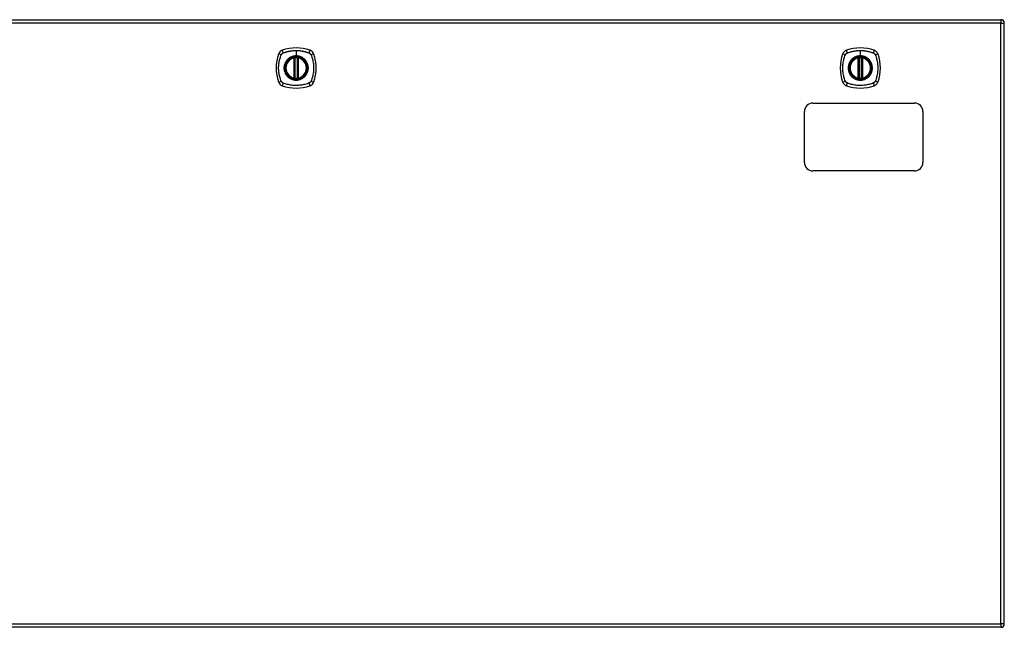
# Model space of a CAD drawing. Header units: inches. Extents: x 12 to 399, y 35 to 188.
# Tile 129 of 142: x 142 to 171, y 106 to 124. Entities that reach past the tile are written whole.
import ezdxf

# ---------------------------------------------------------------- set-up
doc = ezdxf.new("R2010")
doc.units = ezdxf.units.IN
doc.header["$MEASUREMENT"] = 0
doc.layers.add('Visible Edges(ANSI)', color=7, linetype='Continuous', lineweight=25)
doc.layers.add('Visible Tangent Edges(ANSI)', color=7, linetype='Continuous', lineweight=25)

msp = doc.modelspace()

# ---------------------------------------------------------------- linework, layer by layer
at = {"layer": 'Visible Edges(ANSI)'}
for p, q in [((129.488, 123.667), (171.093, 123.667)), ((171.192, 105.848), (171.192, 123.568)), ((150.231, 121.951), (150.231, 122.536)), ((150.251, 121.946), (150.251, 122.54)), ((150.33, 122.54), (150.33, 121.946)), ((150.349, 122.536), (150.349, 121.951)), ((166.883, 121.951), (166.883, 122.536)), ((166.902, 121.946), (166.902, 122.54)), ((166.981, 122.54), (166.981, 121.946)), ((167.001, 122.536), (167.001, 121.951)), ((165.54, 121.208), (168.54, 121.208)), ((165.29, 119.458), (165.29, 120.958)), ((168.79, 120.958), (168.79, 119.458)), ((168.54, 119.208), (165.54, 119.208)), ((171.093, 105.749), (129.488, 105.749))]:
    msp.add_line(p, q, dxfattribs=at)
at = {"layer": 'Visible Edges(ANSI)', "flags": 128}
for points in [[(150.262, 122.555), (150.26, 122.555), (150.258, 122.555), (150.257, 122.554), (150.255, 122.554), (150.254, 122.554), (150.252, 122.554), (150.251, 122.554), (150.249, 122.554), (150.248, 122.553), (150.247, 122.553), (150.245, 122.553), (150.244, 122.553), (150.243, 122.553), (150.242, 122.552), (150.241, 122.552), (150.24, 122.552), (150.24, 122.552), (150.239, 122.552), (150.238, 122.552), (150.238, 122.552), (150.238, 122.552), (150.237, 122.552), (150.237, 122.552), (150.237, 122.552)], [(150.343, 122.552), (150.343, 122.552), (150.343, 122.552), (150.343, 122.552), (150.343, 122.552), (150.342, 122.552), (150.342, 122.552), (150.341, 122.552), (150.34, 122.552), (150.339, 122.552), (150.338, 122.552), (150.337, 122.553), (150.336, 122.553), (150.335, 122.553), (150.334, 122.553), (150.332, 122.553), (150.331, 122.554), (150.33, 122.554), (150.328, 122.554), (150.327, 122.554), (150.325, 122.554), (150.324, 122.554), (150.322, 122.555), (150.32, 122.555), (150.319, 122.555)], [(166.913, 122.555), (166.911, 122.555), (166.91, 122.555), (166.908, 122.554), (166.907, 122.554), (166.905, 122.554), (166.904, 122.554), (166.902, 122.554), (166.901, 122.554), (166.899, 122.553), (166.898, 122.553), (166.897, 122.553), (166.896, 122.553), (166.895, 122.553), (166.894, 122.552), (166.893, 122.552), (166.892, 122.552), (166.891, 122.552), (166.89, 122.552), (166.89, 122.552), (166.889, 122.552), (166.889, 122.552), (166.889, 122.552), (166.889, 122.552), (166.889, 122.552)], [(166.995, 122.552), (166.995, 122.552), (166.995, 122.552), (166.994, 122.552), (166.994, 122.552), (166.994, 122.552), (166.993, 122.552), (166.992, 122.552), (166.992, 122.552), (166.991, 122.552), (166.99, 122.552), (166.989, 122.553), (166.988, 122.553), (166.987, 122.553), (166.985, 122.553), (166.984, 122.553), (166.983, 122.554), (166.981, 122.554), (166.98, 122.554), (166.978, 122.554), (166.977, 122.554), (166.975, 122.554), (166.974, 122.555), (166.972, 122.555), (166.97, 122.555)], [(150.237, 121.935), (150.237, 121.935), (150.237, 121.935), (150.238, 121.935), (150.238, 121.935), (150.238, 121.935), (150.239, 121.934), (150.24, 121.934), (150.24, 121.934), (150.241, 121.934), (150.242, 121.934), (150.243, 121.934), (150.244, 121.934), (150.245, 121.933), (150.247, 121.933), (150.248, 121.933), (150.249, 121.933), (150.251, 121.933), (150.252, 121.933), (150.254, 121.932), (150.255, 121.932), (150.257, 121.932), (150.258, 121.932), (150.26, 121.932), (150.262, 121.932)], [(150.319, 121.932), (150.32, 121.932), (150.322, 121.932), (150.324, 121.932), (150.325, 121.932), (150.327, 121.932), (150.328, 121.933), (150.33, 121.933), (150.331, 121.933), (150.332, 121.933), (150.334, 121.933), (150.335, 121.933), (150.336, 121.934), (150.337, 121.934), (150.338, 121.934), (150.339, 121.934), (150.34, 121.934), (150.341, 121.934), (150.342, 121.934), (150.342, 121.935), (150.343, 121.935), (150.343, 121.935), (150.343, 121.935), (150.343, 121.935), (150.343, 121.935)], [(166.889, 121.935), (166.889, 121.935), (166.889, 121.935), (166.889, 121.935), (166.889, 121.935), (166.89, 121.935), (166.89, 121.934), (166.891, 121.934), (166.892, 121.934), (166.893, 121.934), (166.894, 121.934), (166.895, 121.934), (166.896, 121.934), (166.897, 121.933), (166.898, 121.933), (166.899, 121.933), (166.901, 121.933), (166.902, 121.933), (166.904, 121.933), (166.905, 121.932), (166.907, 121.932), (166.908, 121.932), (166.91, 121.932), (166.911, 121.932), (166.913, 121.932)], [(166.97, 121.932), (166.972, 121.932), (166.974, 121.932), (166.975, 121.932), (166.977, 121.932), (166.978, 121.932), (166.98, 121.933), (166.981, 121.933), (166.983, 121.933), (166.984, 121.933), (166.985, 121.933), (166.987, 121.933), (166.988, 121.934), (166.989, 121.934), (166.99, 121.934), (166.991, 121.934), (166.992, 121.934), (166.992, 121.934), (166.993, 121.934), (166.994, 121.935), (166.994, 121.935), (166.994, 121.935), (166.995, 121.935), (166.995, 121.935), (166.995, 121.935)]]:
    msp.add_lwpolyline(points, dxfattribs=at)
at = {"layer": 'Visible Edges(ANSI)'}
for centre, radius in [((150.29, 122.243), 0.32), ((150.29, 122.243), 0.315), ((166.942, 122.243), 0.32), ((166.942, 122.243), 0.315)]:
    msp.add_circle(centre, radius, dxfattribs=at)
for centre, radius, start, end in [((171.093, 123.568), 0.099, 0, 90), ((150.979, 122.243), 1.28, 161.2278, 198.7722), ((149.935, 122.598), 0.177, 108.7722, 161.2278), ((150.29, 121.554), 1.28, 71.2278, 108.7722), ((150.645, 122.598), 0.177, 18.7722, 71.2278), ((149.601, 122.243), 1.28, 341.2278, 18.7722), ((167.631, 122.243), 1.28, 161.2278, 198.7722), ((166.587, 122.598), 0.177, 108.7722, 161.2278), ((166.942, 121.554), 1.28, 71.2278, 108.7722), ((167.296, 122.598), 0.177, 18.7722, 71.2278), ((166.253, 122.243), 1.28, 341.2278, 18.7722), ((150.29, 122.243), 0.313, 103.6344, 256.3656), ((150.29, 122.243), 0.313, 99.784, 103.6344), ((150.219, 122.536), 0.0118, 0, 103.6344), ((150.239, 122.54), 0.0118, 0, 99.784), ((150.29, 122.243), 0.313, 84.7499, 95.2501), ((150.341, 122.54), 0.0118, 80.216, 180), ((150.29, 122.243), 0.313, 76.3656, 80.216), ((150.361, 122.536), 0.0118, 76.3656, 180), ((150.29, 122.243), 0.313, 283.6344, 76.3656), ((166.942, 122.243), 0.313, 103.6344, 256.3656), ((166.942, 122.243), 0.313, 99.784, 103.6344), ((166.871, 122.536), 0.0118, 0, 103.6344), ((166.891, 122.54), 0.0118, 0, 99.784), ((166.942, 122.243), 0.313, 84.7499, 95.2501), ((166.993, 122.54), 0.0118, 80.216, 180), ((166.942, 122.243), 0.313, 76.3656, 80.216), ((167.013, 122.536), 0.0118, 76.3656, 180), ((166.942, 122.243), 0.313, 283.6344, 76.3656), ((149.935, 121.888), 0.177, 198.7722, 251.2278), ((150.219, 121.951), 0.0118, 256.3656, 0), ((150.29, 122.243), 0.313, 256.3656, 260.216), ((150.239, 121.946), 0.0118, 260.216, 0), ((150.29, 122.243), 0.313, 264.7499, 275.2501), ((150.341, 121.946), 0.0118, 180, 279.784), ((150.29, 122.243), 0.313, 279.784, 283.6344), ((150.361, 121.951), 0.0118, 180, 283.6344), ((150.645, 121.888), 0.177, 288.7722, 341.2278), ((166.587, 121.888), 0.177, 198.7722, 251.2278), ((166.871, 121.951), 0.0118, 256.3656, 0), ((166.942, 122.243), 0.313, 256.3656, 260.216), ((166.891, 121.946), 0.0118, 260.216, 0), ((166.942, 122.243), 0.313, 264.7499, 275.2501), ((166.993, 121.946), 0.0118, 180, 279.784), ((166.942, 122.243), 0.313, 279.784, 283.6344), ((167.013, 121.951), 0.0118, 180, 283.6344), ((167.296, 121.888), 0.177, 288.7722, 341.2278), ((150.29, 122.932), 1.28, 251.2278, 288.7722), ((166.942, 122.932), 1.28, 251.2278, 288.7722), ((165.54, 120.958), 0.25, 90, 180), ((168.54, 120.958), 0.25, 0, 90), ((165.54, 119.458), 0.25, 180, 270), ((168.54, 119.458), 0.25, 270, 0), ((171.093, 105.848), 0.099, 270, 0)]:
    msp.add_arc(centre, radius, start, end, dxfattribs=at)
at = {"layer": 'Visible Tangent Edges(ANSI)'}
for p, q in [((171.093, 123.568), (129.488, 123.568)), ((171.093, 123.667), (171.093, 123.568)), ((171.093, 123.568), (171.192, 123.568)), ((171.093, 105.848), (171.093, 123.568)), ((150.29, 122.76), (150.29, 122.6)), ((166.942, 122.76), (166.942, 122.6)), ((150.219, 122.536), (150.216, 122.547)), ((150.219, 122.536), (150.231, 122.536)), ((150.219, 122.536), (150.219, 121.951)), ((150.231, 122.536), (150.241, 122.536)), ((150.237, 122.552), (150.238, 122.546)), ((150.241, 122.54), (150.251, 122.54)), ((150.241, 121.951), (150.241, 122.536)), ((150.263, 122.543), (150.262, 122.555)), ((150.263, 121.943), (150.263, 122.543)), ((150.29, 122.595), (150.29, 122.6)), ((150.318, 122.543), (150.319, 122.555)), ((150.318, 122.543), (150.318, 121.943)), ((150.33, 122.54), (150.34, 122.54)), ((150.339, 122.536), (150.349, 122.536)), ((150.339, 122.536), (150.339, 121.951)), ((150.342, 122.546), (150.343, 122.552)), ((150.349, 122.536), (150.361, 122.536)), ((150.364, 122.547), (150.361, 122.536)), ((150.361, 121.951), (150.361, 122.536)), ((166.871, 122.536), (166.868, 122.547)), ((166.871, 122.536), (166.883, 122.536)), ((166.871, 122.536), (166.871, 121.951)), ((166.883, 122.536), (166.892, 122.536)), ((166.889, 122.552), (166.89, 122.546)), ((166.892, 122.54), (166.902, 122.54)), ((166.892, 121.951), (166.892, 122.536)), ((166.914, 122.543), (166.913, 122.555)), ((166.914, 121.943), (166.914, 122.543)), ((166.942, 122.595), (166.942, 122.6)), ((166.969, 122.543), (166.97, 122.555)), ((166.969, 122.543), (166.969, 121.943)), ((166.981, 122.54), (166.991, 122.54)), ((166.991, 122.536), (167.001, 122.536)), ((166.991, 122.536), (166.991, 121.951)), ((166.994, 122.546), (166.995, 122.552)), ((167.001, 122.536), (167.013, 122.536)), ((167.015, 122.547), (167.013, 122.536)), ((167.013, 121.951), (167.013, 122.536)), ((150.216, 121.939), (150.219, 121.951)), ((150.231, 121.951), (150.219, 121.951)), ((150.241, 121.951), (150.231, 121.951)), ((150.238, 121.941), (150.237, 121.935)), ((150.251, 121.946), (150.241, 121.946)), ((150.262, 121.932), (150.263, 121.943)), ((150.319, 121.932), (150.318, 121.943)), ((150.34, 121.946), (150.33, 121.946)), ((150.349, 121.951), (150.339, 121.951)), ((150.343, 121.935), (150.342, 121.941)), ((150.361, 121.951), (150.349, 121.951)), ((150.361, 121.951), (150.364, 121.939)), ((166.868, 121.939), (166.871, 121.951)), ((166.883, 121.951), (166.871, 121.951)), ((166.892, 121.951), (166.883, 121.951)), ((166.89, 121.941), (166.889, 121.935)), ((166.902, 121.946), (166.892, 121.946)), ((166.913, 121.932), (166.914, 121.943)), ((166.97, 121.932), (166.969, 121.943)), ((166.991, 121.946), (166.981, 121.946)), ((167.001, 121.951), (166.991, 121.951)), ((166.995, 121.935), (166.994, 121.941)), ((167.013, 121.951), (167.001, 121.951)), ((167.013, 121.951), (167.015, 121.939)), ((129.488, 105.848), (171.093, 105.848)), ((171.093, 105.848), (171.093, 105.749)), ((171.192, 105.848), (171.093, 105.848))]:
    msp.add_line(p, q, dxfattribs=at)
at = {"layer": 'Visible Tangent Edges(ANSI)', "flags": 128}
for points in [[(149.85, 122.632), (149.851, 122.633), (149.852, 122.635), (149.852, 122.636), (149.853, 122.637), (149.854, 122.639), (149.855, 122.64), (149.855, 122.641), (149.856, 122.643), (149.857, 122.644), (149.858, 122.645), (149.859, 122.647), (149.86, 122.648), (149.86, 122.649), (149.861, 122.65), (149.862, 122.652), (149.863, 122.653), (149.864, 122.654), (149.865, 122.655), (149.866, 122.656), (149.867, 122.657), (149.868, 122.659), (149.869, 122.66), (149.87, 122.661), (149.871, 122.662)], [(149.871, 122.662), (149.873, 122.663), (149.874, 122.664), (149.875, 122.665), (149.876, 122.666), (149.877, 122.667), (149.878, 122.668), (149.879, 122.669), (149.881, 122.67), (149.882, 122.671), (149.883, 122.672), (149.884, 122.673), (149.886, 122.674), (149.887, 122.675), (149.888, 122.676), (149.889, 122.676), (149.891, 122.677), (149.892, 122.678), (149.893, 122.679), (149.895, 122.68), (149.896, 122.68), (149.897, 122.681), (149.899, 122.682), (149.9, 122.682), (149.902, 122.683)], [(149.902, 122.683), (149.92, 122.691), (149.935, 122.697), (149.951, 122.702), (149.966, 122.707), (149.982, 122.712), (149.998, 122.717), (150.013, 122.722), (150.029, 122.726), (150.045, 122.73), (150.061, 122.734), (150.077, 122.737), (150.094, 122.74), (150.11, 122.744), (150.126, 122.746), (150.142, 122.749), (150.159, 122.751), (150.175, 122.753), (150.191, 122.755), (150.208, 122.756), (150.224, 122.758), (150.241, 122.759), (150.257, 122.759), (150.274, 122.76), (150.29, 122.76)], [(150.29, 122.76), (150.307, 122.76), (150.323, 122.759), (150.34, 122.759), (150.356, 122.758), (150.373, 122.756), (150.389, 122.755), (150.406, 122.753), (150.422, 122.751), (150.438, 122.749), (150.455, 122.746), (150.471, 122.743), (150.487, 122.74), (150.503, 122.737), (150.519, 122.734), (150.535, 122.73), (150.551, 122.726), (150.567, 122.722), (150.583, 122.717), (150.599, 122.712), (150.614, 122.707), (150.63, 122.702), (150.645, 122.697), (150.661, 122.691), (150.679, 122.683)], [(150.679, 122.683), (150.682, 122.682), (150.684, 122.68), (150.687, 122.679), (150.69, 122.677), (150.692, 122.676), (150.695, 122.674), (150.697, 122.672), (150.7, 122.67), (150.702, 122.668), (150.704, 122.666), (150.707, 122.664), (150.709, 122.662), (150.711, 122.66), (150.713, 122.658), (150.715, 122.655), (150.717, 122.653), (150.719, 122.65), (150.721, 122.648), (150.723, 122.645), (150.724, 122.643), (150.726, 122.64), (150.727, 122.637), (150.729, 122.635), (150.73, 122.632)], [(166.502, 122.632), (166.502, 122.633), (166.503, 122.635), (166.504, 122.636), (166.505, 122.637), (166.505, 122.639), (166.506, 122.64), (166.507, 122.641), (166.508, 122.643), (166.508, 122.644), (166.509, 122.645), (166.51, 122.647), (166.511, 122.648), (166.512, 122.649), (166.513, 122.65), (166.514, 122.652), (166.515, 122.653), (166.516, 122.654), (166.517, 122.655), (166.518, 122.656), (166.519, 122.657), (166.52, 122.659), (166.521, 122.66), (166.522, 122.661), (166.523, 122.662)], [(166.523, 122.662), (166.524, 122.663), (166.525, 122.664), (166.526, 122.665), (166.527, 122.666), (166.529, 122.667), (166.53, 122.668), (166.531, 122.669), (166.532, 122.67), (166.533, 122.671), (166.535, 122.672), (166.536, 122.673), (166.537, 122.674), (166.538, 122.675), (166.54, 122.676), (166.541, 122.676), (166.542, 122.677), (166.544, 122.678), (166.545, 122.679), (166.546, 122.68), (166.548, 122.68), (166.549, 122.681), (166.55, 122.682), (166.552, 122.682), (166.553, 122.683)], [(166.553, 122.683), (166.571, 122.691), (166.587, 122.697), (166.602, 122.702), (166.618, 122.707), (166.633, 122.712), (166.649, 122.717), (166.665, 122.722), (166.681, 122.726), (166.697, 122.73), (166.713, 122.734), (166.729, 122.737), (166.745, 122.74), (166.761, 122.744), (166.778, 122.746), (166.794, 122.749), (166.81, 122.751), (166.826, 122.753), (166.843, 122.755), (166.859, 122.756), (166.876, 122.758), (166.892, 122.759), (166.909, 122.759), (166.925, 122.76), (166.942, 122.76)], [(166.942, 122.76), (166.958, 122.76), (166.975, 122.759), (166.991, 122.759), (167.008, 122.758), (167.024, 122.756), (167.041, 122.755), (167.057, 122.753), (167.073, 122.751), (167.09, 122.749), (167.106, 122.746), (167.122, 122.743), (167.138, 122.74), (167.155, 122.737), (167.171, 122.734), (167.187, 122.73), (167.203, 122.726), (167.219, 122.722), (167.234, 122.717), (167.25, 122.712), (167.266, 122.707), (167.281, 122.702), (167.297, 122.697), (167.312, 122.691), (167.33, 122.683)], [(167.33, 122.683), (167.333, 122.682), (167.336, 122.68), (167.338, 122.679), (167.341, 122.677), (167.344, 122.676), (167.346, 122.674), (167.349, 122.672), (167.351, 122.67), (167.354, 122.668), (167.356, 122.666), (167.358, 122.664), (167.36, 122.662), (167.363, 122.66), (167.365, 122.658), (167.367, 122.655), (167.369, 122.653), (167.371, 122.65), (167.372, 122.648), (167.374, 122.645), (167.376, 122.643), (167.377, 122.64), (167.379, 122.637), (167.38, 122.635), (167.382, 122.632)], [(149.85, 121.855), (149.836, 121.888), (149.826, 121.919), (149.816, 121.951), (149.808, 121.982), (149.8, 122.014), (149.793, 122.046), (149.787, 122.079), (149.782, 122.111), (149.779, 122.144), (149.776, 122.177), (149.774, 122.21), (149.774, 122.243), (149.774, 122.276), (149.776, 122.309), (149.779, 122.342), (149.782, 122.375), (149.787, 122.407), (149.793, 122.44), (149.8, 122.472), (149.808, 122.504), (149.816, 122.536), (149.826, 122.567), (149.836, 122.598), (149.85, 122.632)], [(150.016, 122.471), (150.003, 122.455), (149.991, 122.438), (149.981, 122.42), (149.971, 122.402), (149.962, 122.383), (149.955, 122.364), (149.948, 122.345), (149.943, 122.325), (149.939, 122.305), (149.936, 122.284), (149.934, 122.264), (149.933, 122.243), (149.934, 122.222), (149.936, 122.202), (149.939, 122.182), (149.943, 122.161), (149.948, 122.141), (149.955, 122.122), (149.962, 122.103), (149.971, 122.084), (149.981, 122.066), (149.991, 122.049), (150.003, 122.032), (150.016, 122.016)], [(150.29, 122.595), (150.382, 122.583), (150.467, 122.548), (150.54, 122.492), (150.595, 122.419), (150.63, 122.334), (150.642, 122.243), (150.63, 122.152), (150.595, 122.067), (150.539, 121.994), (150.466, 121.938), (150.381, 121.903), (150.29, 121.891), (150.199, 121.903), (150.114, 121.938), (150.041, 121.994), (149.985, 122.067), (149.95, 122.152), (149.938, 122.243), (149.95, 122.335), (149.985, 122.42), (150.041, 122.493), (150.114, 122.548), (150.199, 122.583), (150.29, 122.595)], [(150.063, 122.518), (150.061, 122.516), (150.058, 122.514), (150.056, 122.512), (150.054, 122.511), (150.052, 122.509), (150.05, 122.507), (150.048, 122.505), (150.046, 122.503), (150.044, 122.501), (150.042, 122.499), (150.04, 122.497), (150.038, 122.495), (150.036, 122.493), (150.034, 122.491), (150.032, 122.489), (150.03, 122.487), (150.028, 122.485), (150.027, 122.483), (150.025, 122.481), (150.023, 122.479), (150.021, 122.477), (150.019, 122.475), (150.017, 122.473), (150.016, 122.471)], [(150.29, 122.6), (150.28, 122.6), (150.27, 122.599), (150.259, 122.599), (150.249, 122.598), (150.239, 122.596), (150.229, 122.595), (150.219, 122.593), (150.209, 122.591), (150.199, 122.588), (150.189, 122.585), (150.179, 122.582), (150.169, 122.579), (150.16, 122.575), (150.15, 122.571), (150.141, 122.567), (150.131, 122.563), (150.122, 122.558), (150.113, 122.553), (150.104, 122.548), (150.096, 122.542), (150.087, 122.536), (150.079, 122.53), (150.071, 122.524), (150.063, 122.518)], [(150.238, 122.546), (150.237, 122.546), (150.237, 122.546), (150.236, 122.547), (150.235, 122.547), (150.234, 122.547), (150.233, 122.548), (150.232, 122.548), (150.231, 122.548), (150.231, 122.548), (150.23, 122.548), (150.229, 122.548), (150.228, 122.548), (150.227, 122.548), (150.226, 122.548), (150.225, 122.548), (150.224, 122.548), (150.223, 122.548), (150.222, 122.548), (150.221, 122.548), (150.22, 122.548), (150.219, 122.548), (150.218, 122.548), (150.217, 122.548), (150.216, 122.547)], [(150.241, 122.54), (150.241, 122.54), (150.241, 122.541), (150.241, 122.541), (150.241, 122.541), (150.24, 122.541), (150.24, 122.542), (150.24, 122.542), (150.24, 122.542), (150.24, 122.542), (150.24, 122.543), (150.24, 122.543), (150.24, 122.543), (150.24, 122.543), (150.24, 122.544), (150.239, 122.544), (150.239, 122.544), (150.239, 122.544), (150.239, 122.544), (150.239, 122.545), (150.239, 122.545), (150.239, 122.545), (150.238, 122.545), (150.238, 122.545), (150.238, 122.546)], [(150.241, 122.536), (150.241, 122.536), (150.241, 122.536), (150.241, 122.536), (150.241, 122.537), (150.241, 122.537), (150.241, 122.537), (150.241, 122.537), (150.241, 122.537), (150.241, 122.537), (150.241, 122.538), (150.241, 122.538), (150.241, 122.538), (150.241, 122.538), (150.241, 122.538), (150.241, 122.538), (150.241, 122.539), (150.241, 122.539), (150.241, 122.539), (150.241, 122.539), (150.241, 122.539), (150.241, 122.539), (150.241, 122.54), (150.241, 122.54), (150.241, 122.54)], [(150.251, 122.54), (150.251, 122.54), (150.251, 122.54), (150.251, 122.54), (150.251, 122.54), (150.251, 122.54), (150.252, 122.54), (150.252, 122.54), (150.252, 122.541), (150.253, 122.541), (150.253, 122.541), (150.254, 122.541), (150.254, 122.541), (150.255, 122.541), (150.255, 122.541), (150.256, 122.542), (150.257, 122.542), (150.257, 122.542), (150.258, 122.542), (150.259, 122.542), (150.26, 122.542), (150.26, 122.543), (150.261, 122.543), (150.262, 122.543), (150.263, 122.543)], [(150.518, 122.518), (150.51, 122.524), (150.502, 122.531), (150.493, 122.536), (150.485, 122.542), (150.476, 122.548), (150.467, 122.553), (150.458, 122.558), (150.449, 122.563), (150.44, 122.567), (150.43, 122.571), (150.421, 122.575), (150.411, 122.579), (150.401, 122.582), (150.392, 122.585), (150.382, 122.588), (150.372, 122.591), (150.362, 122.593), (150.352, 122.595), (150.341, 122.596), (150.331, 122.598), (150.321, 122.599), (150.311, 122.599), (150.3, 122.6), (150.29, 122.6)], [(150.318, 122.543), (150.319, 122.543), (150.319, 122.543), (150.32, 122.543), (150.321, 122.542), (150.322, 122.542), (150.322, 122.542), (150.323, 122.542), (150.324, 122.542), (150.324, 122.542), (150.325, 122.541), (150.326, 122.541), (150.326, 122.541), (150.327, 122.541), (150.327, 122.541), (150.328, 122.541), (150.328, 122.541), (150.328, 122.54), (150.329, 122.54), (150.329, 122.54), (150.329, 122.54), (150.329, 122.54), (150.329, 122.54), (150.33, 122.54), (150.33, 122.54)], [(150.34, 122.54), (150.34, 122.54), (150.34, 122.54), (150.34, 122.539), (150.34, 122.539), (150.34, 122.539), (150.34, 122.539), (150.34, 122.539), (150.34, 122.539), (150.34, 122.538), (150.34, 122.538), (150.34, 122.538), (150.339, 122.538), (150.339, 122.538), (150.339, 122.538), (150.339, 122.537), (150.339, 122.537), (150.339, 122.537), (150.339, 122.537), (150.339, 122.537), (150.339, 122.537), (150.339, 122.536), (150.339, 122.536), (150.339, 122.536), (150.339, 122.536)], [(150.342, 122.546), (150.342, 122.545), (150.342, 122.545), (150.342, 122.545), (150.342, 122.545), (150.342, 122.545), (150.341, 122.544), (150.341, 122.544), (150.341, 122.544), (150.341, 122.544), (150.341, 122.544), (150.341, 122.543), (150.341, 122.543), (150.341, 122.543), (150.34, 122.543), (150.34, 122.542), (150.34, 122.542), (150.34, 122.542), (150.34, 122.542), (150.34, 122.541), (150.34, 122.541), (150.34, 122.541), (150.34, 122.541), (150.34, 122.54), (150.34, 122.54)], [(150.364, 122.547), (150.363, 122.548), (150.362, 122.548), (150.361, 122.548), (150.36, 122.548), (150.359, 122.548), (150.358, 122.548), (150.357, 122.548), (150.356, 122.548), (150.355, 122.548), (150.355, 122.548), (150.354, 122.548), (150.353, 122.548), (150.352, 122.548), (150.351, 122.548), (150.35, 122.548), (150.349, 122.548), (150.348, 122.548), (150.347, 122.548), (150.346, 122.547), (150.345, 122.547), (150.345, 122.547), (150.344, 122.546), (150.343, 122.546), (150.342, 122.546)], [(150.565, 122.471), (150.563, 122.473), (150.561, 122.475), (150.559, 122.477), (150.558, 122.479), (150.556, 122.481), (150.554, 122.483), (150.552, 122.485), (150.55, 122.487), (150.548, 122.489), (150.546, 122.491), (150.544, 122.493), (150.542, 122.495), (150.54, 122.497), (150.538, 122.499), (150.536, 122.501), (150.534, 122.503), (150.532, 122.505), (150.53, 122.507), (150.528, 122.509), (150.526, 122.511), (150.524, 122.512), (150.522, 122.514), (150.52, 122.516), (150.518, 122.518)], [(150.565, 122.016), (150.577, 122.032), (150.589, 122.049), (150.6, 122.066), (150.61, 122.084), (150.618, 122.103), (150.626, 122.122), (150.632, 122.142), (150.638, 122.162), (150.642, 122.182), (150.645, 122.202), (150.646, 122.223), (150.647, 122.243), (150.646, 122.264), (150.645, 122.284), (150.642, 122.305), (150.638, 122.325), (150.632, 122.345), (150.626, 122.364), (150.618, 122.383), (150.61, 122.402), (150.6, 122.42), (150.589, 122.438), (150.577, 122.455), (150.565, 122.471)], [(150.73, 122.632), (150.744, 122.598), (150.754, 122.567), (150.764, 122.536), (150.773, 122.504), (150.781, 122.472), (150.787, 122.44), (150.793, 122.407), (150.798, 122.375), (150.802, 122.342), (150.805, 122.309), (150.806, 122.276), (150.807, 122.243), (150.806, 122.21), (150.805, 122.177), (150.802, 122.144), (150.798, 122.111), (150.793, 122.079), (150.787, 122.046), (150.781, 122.014), (150.773, 121.982), (150.764, 121.951), (150.754, 121.919), (150.744, 121.888), (150.73, 121.855)], [(166.502, 121.855), (166.488, 121.888), (166.477, 121.919), (166.468, 121.951), (166.459, 121.982), (166.451, 122.014), (166.444, 122.046), (166.439, 122.079), (166.434, 122.111), (166.43, 122.144), (166.427, 122.177), (166.426, 122.21), (166.425, 122.243), (166.426, 122.276), (166.427, 122.309), (166.43, 122.342), (166.434, 122.375), (166.439, 122.407), (166.444, 122.44), (166.451, 122.472), (166.459, 122.504), (166.468, 122.536), (166.477, 122.567), (166.488, 122.598), (166.502, 122.632)], [(166.667, 122.471), (166.654, 122.455), (166.643, 122.438), (166.632, 122.42), (166.622, 122.402), (166.614, 122.383), (166.606, 122.364), (166.6, 122.345), (166.594, 122.325), (166.59, 122.305), (166.587, 122.284), (166.585, 122.264), (166.585, 122.243), (166.585, 122.222), (166.587, 122.202), (166.59, 122.182), (166.594, 122.161), (166.6, 122.141), (166.606, 122.122), (166.614, 122.103), (166.622, 122.084), (166.632, 122.066), (166.643, 122.049), (166.654, 122.032), (166.667, 122.016)], [(166.942, 122.595), (167.033, 122.583), (167.118, 122.548), (167.191, 122.492), (167.247, 122.419), (167.282, 122.334), (167.294, 122.243), (167.282, 122.152), (167.246, 122.067), (167.191, 121.994), (167.118, 121.938), (167.033, 121.903), (166.942, 121.891), (166.85, 121.903), (166.765, 121.938), (166.692, 121.994), (166.637, 122.067), (166.602, 122.152), (166.59, 122.243), (166.602, 122.335), (166.637, 122.42), (166.693, 122.493), (166.766, 122.548), (166.851, 122.583), (166.942, 122.595)], [(166.714, 122.518), (166.712, 122.516), (166.71, 122.514), (166.708, 122.512), (166.706, 122.511), (166.704, 122.509), (166.702, 122.507), (166.7, 122.505), (166.698, 122.503), (166.695, 122.501), (166.693, 122.499), (166.692, 122.497), (166.69, 122.495), (166.688, 122.493), (166.686, 122.491), (166.684, 122.489), (166.682, 122.487), (166.68, 122.485), (166.678, 122.483), (166.676, 122.481), (166.674, 122.479), (166.672, 122.477), (166.671, 122.475), (166.669, 122.473), (166.667, 122.471)], [(166.942, 122.6), (166.931, 122.6), (166.921, 122.599), (166.911, 122.599), (166.901, 122.598), (166.89, 122.596), (166.88, 122.595), (166.87, 122.593), (166.86, 122.591), (166.85, 122.588), (166.84, 122.585), (166.83, 122.582), (166.821, 122.579), (166.811, 122.575), (166.802, 122.571), (166.792, 122.567), (166.783, 122.563), (166.774, 122.558), (166.765, 122.553), (166.756, 122.548), (166.747, 122.542), (166.739, 122.536), (166.73, 122.53), (166.722, 122.524), (166.714, 122.518)], [(166.89, 122.546), (166.889, 122.546), (166.888, 122.546), (166.887, 122.547), (166.886, 122.547), (166.886, 122.547), (166.885, 122.548), (166.884, 122.548), (166.883, 122.548), (166.882, 122.548), (166.881, 122.548), (166.88, 122.548), (166.879, 122.548), (166.878, 122.548), (166.877, 122.548), (166.876, 122.548), (166.876, 122.548), (166.875, 122.548), (166.874, 122.548), (166.873, 122.548), (166.872, 122.548), (166.871, 122.548), (166.87, 122.548), (166.869, 122.548), (166.868, 122.547)], [(166.892, 122.54), (166.892, 122.54), (166.892, 122.541), (166.892, 122.541), (166.892, 122.541), (166.892, 122.541), (166.892, 122.542), (166.892, 122.542), (166.892, 122.542), (166.892, 122.542), (166.891, 122.543), (166.891, 122.543), (166.891, 122.543), (166.891, 122.543), (166.891, 122.544), (166.891, 122.544), (166.891, 122.544), (166.891, 122.544), (166.89, 122.544), (166.89, 122.545), (166.89, 122.545), (166.89, 122.545), (166.89, 122.545), (166.89, 122.545), (166.89, 122.546)], [(166.892, 122.536), (166.892, 122.536), (166.892, 122.536), (166.892, 122.536), (166.892, 122.537), (166.892, 122.537), (166.892, 122.537), (166.892, 122.537), (166.892, 122.537), (166.892, 122.537), (166.892, 122.538), (166.892, 122.538), (166.892, 122.538), (166.892, 122.538), (166.892, 122.538), (166.892, 122.538), (166.892, 122.539), (166.892, 122.539), (166.892, 122.539), (166.892, 122.539), (166.892, 122.539), (166.892, 122.539), (166.892, 122.54), (166.892, 122.54), (166.892, 122.54)], [(166.902, 122.54), (166.902, 122.54), (166.902, 122.54), (166.903, 122.54), (166.903, 122.54), (166.903, 122.54), (166.903, 122.54), (166.904, 122.54), (166.904, 122.541), (166.904, 122.541), (166.905, 122.541), (166.905, 122.541), (166.906, 122.541), (166.906, 122.541), (166.907, 122.541), (166.908, 122.542), (166.908, 122.542), (166.909, 122.542), (166.91, 122.542), (166.91, 122.542), (166.911, 122.542), (166.912, 122.543), (166.913, 122.543), (166.913, 122.543), (166.914, 122.543)], [(167.169, 122.518), (167.161, 122.524), (167.153, 122.531), (167.145, 122.536), (167.136, 122.542), (167.127, 122.548), (167.119, 122.553), (167.11, 122.558), (167.1, 122.563), (167.091, 122.567), (167.082, 122.571), (167.072, 122.575), (167.063, 122.579), (167.053, 122.582), (167.043, 122.585), (167.033, 122.588), (167.023, 122.591), (167.013, 122.593), (167.003, 122.595), (166.993, 122.596), (166.983, 122.598), (166.972, 122.599), (166.962, 122.599), (166.952, 122.6), (166.942, 122.6)], [(166.969, 122.543), (166.97, 122.543), (166.971, 122.543), (166.972, 122.543), (166.972, 122.542), (166.973, 122.542), (166.974, 122.542), (166.974, 122.542), (166.975, 122.542), (166.976, 122.542), (166.976, 122.541), (166.977, 122.541), (166.978, 122.541), (166.978, 122.541), (166.979, 122.541), (166.979, 122.541), (166.979, 122.541), (166.98, 122.54), (166.98, 122.54), (166.98, 122.54), (166.981, 122.54), (166.981, 122.54), (166.981, 122.54), (166.981, 122.54), (166.981, 122.54)], [(166.994, 122.546), (166.994, 122.545), (166.994, 122.545), (166.993, 122.545), (166.993, 122.545), (166.993, 122.545), (166.993, 122.544), (166.993, 122.544), (166.993, 122.544), (166.993, 122.544), (166.992, 122.544), (166.992, 122.543), (166.992, 122.543), (166.992, 122.543), (166.992, 122.543), (166.992, 122.542), (166.992, 122.542), (166.992, 122.542), (166.992, 122.542), (166.991, 122.541), (166.991, 122.541), (166.991, 122.541), (166.991, 122.541), (166.991, 122.54), (166.991, 122.54)], [(166.991, 122.54), (166.991, 122.54), (166.991, 122.54), (166.991, 122.539), (166.991, 122.539), (166.991, 122.539), (166.991, 122.539), (166.991, 122.539), (166.991, 122.539), (166.991, 122.538), (166.991, 122.538), (166.991, 122.538), (166.991, 122.538), (166.991, 122.538), (166.991, 122.538), (166.991, 122.537), (166.991, 122.537), (166.991, 122.537), (166.991, 122.537), (166.991, 122.537), (166.991, 122.537), (166.991, 122.536), (166.991, 122.536), (166.991, 122.536), (166.991, 122.536)], [(167.015, 122.547), (167.015, 122.548), (167.014, 122.548), (167.013, 122.548), (167.012, 122.548), (167.011, 122.548), (167.01, 122.548), (167.009, 122.548), (167.008, 122.548), (167.007, 122.548), (167.006, 122.548), (167.005, 122.548), (167.004, 122.548), (167.003, 122.548), (167.002, 122.548), (167.001, 122.548), (167, 122.548), (167, 122.548), (166.999, 122.548), (166.998, 122.547), (166.997, 122.547), (166.996, 122.547), (166.995, 122.546), (166.995, 122.546), (166.994, 122.546)], [(167.216, 122.471), (167.215, 122.473), (167.213, 122.475), (167.211, 122.477), (167.209, 122.479), (167.207, 122.481), (167.205, 122.483), (167.204, 122.485), (167.202, 122.487), (167.2, 122.489), (167.198, 122.491), (167.196, 122.493), (167.194, 122.495), (167.192, 122.497), (167.19, 122.499), (167.188, 122.501), (167.186, 122.503), (167.184, 122.505), (167.182, 122.507), (167.18, 122.509), (167.178, 122.511), (167.176, 122.512), (167.174, 122.514), (167.171, 122.516), (167.169, 122.518)], [(167.216, 122.016), (167.229, 122.032), (167.241, 122.049), (167.251, 122.066), (167.261, 122.084), (167.27, 122.103), (167.277, 122.122), (167.284, 122.142), (167.289, 122.162), (167.293, 122.182), (167.296, 122.202), (167.298, 122.223), (167.299, 122.243), (167.298, 122.264), (167.296, 122.284), (167.293, 122.305), (167.289, 122.325), (167.284, 122.345), (167.277, 122.364), (167.27, 122.383), (167.261, 122.402), (167.251, 122.42), (167.241, 122.438), (167.229, 122.455), (167.216, 122.471)], [(167.382, 122.632), (167.395, 122.598), (167.406, 122.567), (167.416, 122.536), (167.424, 122.504), (167.432, 122.472), (167.439, 122.44), (167.445, 122.407), (167.45, 122.375), (167.453, 122.342), (167.456, 122.309), (167.458, 122.276), (167.458, 122.243), (167.458, 122.21), (167.456, 122.177), (167.453, 122.144), (167.45, 122.111), (167.445, 122.079), (167.439, 122.046), (167.432, 122.014), (167.424, 121.982), (167.416, 121.951), (167.406, 121.919), (167.395, 121.888), (167.382, 121.855)], [(149.902, 121.803), (149.899, 121.805), (149.896, 121.806), (149.893, 121.808), (149.891, 121.809), (149.888, 121.811), (149.886, 121.813), (149.883, 121.814), (149.881, 121.816), (149.878, 121.818), (149.876, 121.82), (149.874, 121.822), (149.871, 121.824), (149.869, 121.827), (149.867, 121.829), (149.865, 121.831), (149.863, 121.834), (149.861, 121.836), (149.86, 121.839), (149.858, 121.841), (149.856, 121.844), (149.855, 121.846), (149.853, 121.849), (149.852, 121.852), (149.85, 121.855)], [(150.679, 121.803), (150.645, 121.789), (150.614, 121.779), (150.583, 121.769), (150.551, 121.761), (150.519, 121.753), (150.487, 121.746), (150.455, 121.74), (150.422, 121.735), (150.389, 121.732), (150.356, 121.729), (150.323, 121.727), (150.29, 121.727), (150.257, 121.727), (150.224, 121.729), (150.191, 121.731), (150.159, 121.735), (150.126, 121.74), (150.094, 121.746), (150.061, 121.753), (150.029, 121.761), (149.998, 121.769), (149.966, 121.779), (149.935, 121.789), (149.902, 121.803)], [(150.016, 122.016), (150.017, 122.014), (150.019, 122.011), (150.021, 122.009), (150.023, 122.007), (150.025, 122.005), (150.027, 122.003), (150.028, 122.001), (150.03, 121.999), (150.032, 121.997), (150.034, 121.995), (150.036, 121.993), (150.038, 121.991), (150.04, 121.989), (150.042, 121.987), (150.044, 121.985), (150.046, 121.983), (150.048, 121.981), (150.05, 121.98), (150.052, 121.978), (150.054, 121.976), (150.056, 121.974), (150.058, 121.972), (150.061, 121.97), (150.063, 121.969)], [(150.063, 121.969), (150.079, 121.956), (150.096, 121.944), (150.113, 121.934), (150.131, 121.924), (150.15, 121.915), (150.169, 121.908), (150.189, 121.901), (150.209, 121.896), (150.229, 121.892), (150.249, 121.889), (150.27, 121.887), (150.29, 121.886), (150.311, 121.887), (150.331, 121.889), (150.352, 121.892), (150.372, 121.896), (150.392, 121.901), (150.411, 121.908), (150.431, 121.915), (150.449, 121.924), (150.467, 121.934), (150.485, 121.944), (150.502, 121.956), (150.518, 121.969)], [(150.216, 121.939), (150.217, 121.939), (150.218, 121.939), (150.219, 121.938), (150.22, 121.938), (150.221, 121.938), (150.222, 121.938), (150.223, 121.938), (150.224, 121.938), (150.225, 121.938), (150.226, 121.938), (150.227, 121.938), (150.228, 121.938), (150.229, 121.938), (150.23, 121.938), (150.231, 121.938), (150.231, 121.938), (150.232, 121.939), (150.233, 121.939), (150.234, 121.939), (150.235, 121.939), (150.236, 121.94), (150.237, 121.94), (150.237, 121.94), (150.238, 121.941)], [(150.238, 121.941), (150.238, 121.941), (150.238, 121.941), (150.239, 121.941), (150.239, 121.942), (150.239, 121.942), (150.239, 121.942), (150.239, 121.942), (150.239, 121.942), (150.239, 121.943), (150.24, 121.943), (150.24, 121.943), (150.24, 121.943), (150.24, 121.944), (150.24, 121.944), (150.24, 121.944), (150.24, 121.944), (150.24, 121.945), (150.24, 121.945), (150.24, 121.945), (150.241, 121.945), (150.241, 121.946), (150.241, 121.946), (150.241, 121.946), (150.241, 121.946)], [(150.241, 121.946), (150.241, 121.947), (150.241, 121.947), (150.241, 121.947), (150.241, 121.947), (150.241, 121.947), (150.241, 121.947), (150.241, 121.948), (150.241, 121.948), (150.241, 121.948), (150.241, 121.948), (150.241, 121.948), (150.241, 121.948), (150.241, 121.949), (150.241, 121.949), (150.241, 121.949), (150.241, 121.949), (150.241, 121.949), (150.241, 121.949), (150.241, 121.95), (150.241, 121.95), (150.241, 121.95), (150.241, 121.95), (150.241, 121.95), (150.241, 121.951)], [(150.263, 121.943), (150.262, 121.943), (150.261, 121.944), (150.26, 121.944), (150.26, 121.944), (150.259, 121.944), (150.258, 121.944), (150.257, 121.944), (150.257, 121.945), (150.256, 121.945), (150.255, 121.945), (150.255, 121.945), (150.254, 121.945), (150.254, 121.945), (150.253, 121.946), (150.253, 121.946), (150.252, 121.946), (150.252, 121.946), (150.252, 121.946), (150.251, 121.946), (150.251, 121.946), (150.251, 121.946), (150.251, 121.946), (150.251, 121.946), (150.251, 121.946)], [(150.33, 121.946), (150.33, 121.946), (150.329, 121.946), (150.329, 121.946), (150.329, 121.946), (150.329, 121.946), (150.329, 121.946), (150.328, 121.946), (150.328, 121.946), (150.328, 121.946), (150.327, 121.946), (150.327, 121.945), (150.326, 121.945), (150.326, 121.945), (150.325, 121.945), (150.324, 121.945), (150.324, 121.945), (150.323, 121.944), (150.322, 121.944), (150.322, 121.944), (150.321, 121.944), (150.32, 121.944), (150.319, 121.944), (150.319, 121.943), (150.318, 121.943)], [(150.339, 121.951), (150.339, 121.95), (150.339, 121.95), (150.339, 121.95), (150.339, 121.95), (150.339, 121.95), (150.339, 121.949), (150.339, 121.949), (150.339, 121.949), (150.339, 121.949), (150.339, 121.949), (150.339, 121.949), (150.339, 121.948), (150.34, 121.948), (150.34, 121.948), (150.34, 121.948), (150.34, 121.948), (150.34, 121.948), (150.34, 121.947), (150.34, 121.947), (150.34, 121.947), (150.34, 121.947), (150.34, 121.947), (150.34, 121.947), (150.34, 121.946)], [(150.34, 121.946), (150.34, 121.946), (150.34, 121.946), (150.34, 121.946), (150.34, 121.945), (150.34, 121.945), (150.34, 121.945), (150.34, 121.945), (150.34, 121.944), (150.34, 121.944), (150.34, 121.944), (150.341, 121.944), (150.341, 121.943), (150.341, 121.943), (150.341, 121.943), (150.341, 121.943), (150.341, 121.942), (150.341, 121.942), (150.341, 121.942), (150.342, 121.942), (150.342, 121.942), (150.342, 121.941), (150.342, 121.941), (150.342, 121.941), (150.342, 121.941)], [(150.342, 121.941), (150.343, 121.94), (150.344, 121.94), (150.345, 121.94), (150.345, 121.939), (150.346, 121.939), (150.347, 121.939), (150.348, 121.939), (150.349, 121.938), (150.35, 121.938), (150.351, 121.938), (150.352, 121.938), (150.353, 121.938), (150.354, 121.938), (150.355, 121.938), (150.355, 121.938), (150.356, 121.938), (150.357, 121.938), (150.358, 121.938), (150.359, 121.938), (150.36, 121.938), (150.361, 121.938), (150.362, 121.939), (150.363, 121.939), (150.364, 121.939)], [(150.518, 121.969), (150.52, 121.97), (150.522, 121.972), (150.524, 121.974), (150.526, 121.976), (150.528, 121.978), (150.53, 121.98), (150.532, 121.981), (150.534, 121.983), (150.536, 121.985), (150.538, 121.987), (150.54, 121.989), (150.542, 121.991), (150.544, 121.993), (150.546, 121.995), (150.548, 121.997), (150.55, 121.999), (150.552, 122.001), (150.554, 122.003), (150.556, 122.005), (150.558, 122.007), (150.559, 122.009), (150.561, 122.011), (150.563, 122.014), (150.565, 122.016)], [(150.73, 121.855), (150.729, 121.852), (150.727, 121.849), (150.726, 121.846), (150.724, 121.844), (150.723, 121.841), (150.721, 121.839), (150.719, 121.836), (150.717, 121.834), (150.715, 121.831), (150.713, 121.829), (150.711, 121.827), (150.709, 121.825), (150.707, 121.822), (150.705, 121.82), (150.702, 121.818), (150.7, 121.816), (150.697, 121.814), (150.695, 121.813), (150.692, 121.811), (150.69, 121.809), (150.687, 121.808), (150.684, 121.806), (150.682, 121.805), (150.679, 121.803)], [(166.553, 121.803), (166.55, 121.805), (166.548, 121.806), (166.545, 121.808), (166.542, 121.809), (166.54, 121.811), (166.537, 121.813), (166.535, 121.814), (166.532, 121.816), (166.53, 121.818), (166.527, 121.82), (166.525, 121.822), (166.523, 121.824), (166.521, 121.827), (166.519, 121.829), (166.517, 121.831), (166.515, 121.834), (166.513, 121.836), (166.511, 121.839), (166.509, 121.841), (166.508, 121.844), (166.506, 121.846), (166.505, 121.849), (166.503, 121.852), (166.502, 121.855)], [(167.33, 121.803), (167.297, 121.789), (167.266, 121.779), (167.234, 121.769), (167.203, 121.761), (167.171, 121.753), (167.139, 121.746), (167.106, 121.74), (167.074, 121.735), (167.041, 121.732), (167.008, 121.729), (166.975, 121.727), (166.942, 121.727), (166.909, 121.727), (166.876, 121.729), (166.843, 121.731), (166.81, 121.735), (166.778, 121.74), (166.745, 121.746), (166.713, 121.753), (166.681, 121.761), (166.649, 121.769), (166.618, 121.779), (166.587, 121.789), (166.553, 121.803)], [(166.667, 122.016), (166.669, 122.014), (166.671, 122.011), (166.672, 122.009), (166.674, 122.007), (166.676, 122.005), (166.678, 122.003), (166.68, 122.001), (166.682, 121.999), (166.684, 121.997), (166.686, 121.995), (166.688, 121.993), (166.69, 121.991), (166.692, 121.989), (166.693, 121.987), (166.695, 121.985), (166.698, 121.983), (166.7, 121.981), (166.702, 121.98), (166.704, 121.978), (166.706, 121.976), (166.708, 121.974), (166.71, 121.972), (166.712, 121.97), (166.714, 121.969)], [(166.714, 121.969), (166.73, 121.956), (166.747, 121.944), (166.765, 121.934), (166.783, 121.924), (166.802, 121.915), (166.821, 121.908), (166.84, 121.901), (166.86, 121.896), (166.88, 121.892), (166.901, 121.889), (166.921, 121.887), (166.942, 121.886), (166.962, 121.887), (166.983, 121.889), (167.003, 121.892), (167.023, 121.896), (167.043, 121.901), (167.063, 121.908), (167.082, 121.915), (167.101, 121.924), (167.119, 121.934), (167.136, 121.944), (167.153, 121.956), (167.169, 121.969)], [(166.868, 121.939), (166.869, 121.939), (166.87, 121.939), (166.871, 121.938), (166.872, 121.938), (166.873, 121.938), (166.874, 121.938), (166.875, 121.938), (166.876, 121.938), (166.876, 121.938), (166.877, 121.938), (166.878, 121.938), (166.879, 121.938), (166.88, 121.938), (166.881, 121.938), (166.882, 121.938), (166.883, 121.938), (166.884, 121.939), (166.885, 121.939), (166.886, 121.939), (166.886, 121.939), (166.887, 121.94), (166.888, 121.94), (166.889, 121.94), (166.89, 121.941)], [(166.89, 121.941), (166.89, 121.941), (166.89, 121.941), (166.89, 121.941), (166.89, 121.942), (166.89, 121.942), (166.89, 121.942), (166.891, 121.942), (166.891, 121.942), (166.891, 121.943), (166.891, 121.943), (166.891, 121.943), (166.891, 121.943), (166.891, 121.944), (166.891, 121.944), (166.892, 121.944), (166.892, 121.944), (166.892, 121.945), (166.892, 121.945), (166.892, 121.945), (166.892, 121.945), (166.892, 121.946), (166.892, 121.946), (166.892, 121.946), (166.892, 121.946)], [(166.892, 121.946), (166.892, 121.947), (166.892, 121.947), (166.892, 121.947), (166.892, 121.947), (166.892, 121.947), (166.892, 121.947), (166.892, 121.948), (166.892, 121.948), (166.892, 121.948), (166.892, 121.948), (166.892, 121.948), (166.892, 121.948), (166.892, 121.949), (166.892, 121.949), (166.892, 121.949), (166.892, 121.949), (166.892, 121.949), (166.892, 121.949), (166.892, 121.95), (166.892, 121.95), (166.892, 121.95), (166.892, 121.95), (166.892, 121.95), (166.892, 121.951)], [(166.914, 121.943), (166.913, 121.943), (166.913, 121.944), (166.912, 121.944), (166.911, 121.944), (166.91, 121.944), (166.91, 121.944), (166.909, 121.944), (166.908, 121.945), (166.908, 121.945), (166.907, 121.945), (166.906, 121.945), (166.906, 121.945), (166.905, 121.945), (166.905, 121.946), (166.904, 121.946), (166.904, 121.946), (166.904, 121.946), (166.903, 121.946), (166.903, 121.946), (166.903, 121.946), (166.903, 121.946), (166.902, 121.946), (166.902, 121.946), (166.902, 121.946)], [(166.981, 121.946), (166.981, 121.946), (166.981, 121.946), (166.981, 121.946), (166.981, 121.946), (166.98, 121.946), (166.98, 121.946), (166.98, 121.946), (166.979, 121.946), (166.979, 121.946), (166.979, 121.946), (166.978, 121.945), (166.978, 121.945), (166.977, 121.945), (166.976, 121.945), (166.976, 121.945), (166.975, 121.945), (166.974, 121.944), (166.974, 121.944), (166.973, 121.944), (166.972, 121.944), (166.972, 121.944), (166.971, 121.944), (166.97, 121.943), (166.969, 121.943)], [(166.991, 121.951), (166.991, 121.95), (166.991, 121.95), (166.991, 121.95), (166.991, 121.95), (166.991, 121.95), (166.991, 121.949), (166.991, 121.949), (166.991, 121.949), (166.991, 121.949), (166.991, 121.949), (166.991, 121.949), (166.991, 121.948), (166.991, 121.948), (166.991, 121.948), (166.991, 121.948), (166.991, 121.948), (166.991, 121.948), (166.991, 121.947), (166.991, 121.947), (166.991, 121.947), (166.991, 121.947), (166.991, 121.947), (166.991, 121.947), (166.991, 121.946)], [(166.991, 121.946), (166.991, 121.946), (166.991, 121.946), (166.991, 121.946), (166.991, 121.945), (166.991, 121.945), (166.992, 121.945), (166.992, 121.945), (166.992, 121.944), (166.992, 121.944), (166.992, 121.944), (166.992, 121.944), (166.992, 121.943), (166.992, 121.943), (166.992, 121.943), (166.993, 121.943), (166.993, 121.942), (166.993, 121.942), (166.993, 121.942), (166.993, 121.942), (166.993, 121.942), (166.993, 121.941), (166.994, 121.941), (166.994, 121.941), (166.994, 121.941)], [(166.994, 121.941), (166.995, 121.94), (166.995, 121.94), (166.996, 121.94), (166.997, 121.939), (166.998, 121.939), (166.999, 121.939), (167, 121.939), (167, 121.938), (167.001, 121.938), (167.002, 121.938), (167.003, 121.938), (167.004, 121.938), (167.005, 121.938), (167.006, 121.938), (167.007, 121.938), (167.008, 121.938), (167.009, 121.938), (167.01, 121.938), (167.011, 121.938), (167.012, 121.938), (167.013, 121.938), (167.014, 121.939), (167.015, 121.939), (167.015, 121.939)], [(167.169, 121.969), (167.171, 121.97), (167.174, 121.972), (167.176, 121.974), (167.178, 121.976), (167.18, 121.978), (167.182, 121.98), (167.184, 121.981), (167.186, 121.983), (167.188, 121.985), (167.19, 121.987), (167.192, 121.989), (167.194, 121.991), (167.196, 121.993), (167.198, 121.995), (167.2, 121.997), (167.202, 121.999), (167.204, 122.001), (167.205, 122.003), (167.207, 122.005), (167.209, 122.007), (167.211, 122.009), (167.213, 122.011), (167.215, 122.014), (167.216, 122.016)], [(167.382, 121.855), (167.38, 121.852), (167.379, 121.849), (167.377, 121.846), (167.376, 121.844), (167.374, 121.841), (167.372, 121.839), (167.371, 121.836), (167.369, 121.834), (167.367, 121.831), (167.365, 121.829), (167.363, 121.827), (167.361, 121.825), (167.358, 121.822), (167.356, 121.82), (167.354, 121.818), (167.351, 121.816), (167.349, 121.814), (167.346, 121.813), (167.344, 121.811), (167.341, 121.809), (167.339, 121.808), (167.336, 121.806), (167.333, 121.805), (167.33, 121.803)]]:
    msp.add_lwpolyline(points, dxfattribs=at)
at = {"layer": 'Visible Tangent Edges(ANSI)'}
for centre, radius in [((150.29, 122.243), 0.346), ((150.29, 122.243), 0.342), ((150.29, 122.243), 0.325), ((150.29, 122.243), 0.324), ((166.942, 122.243), 0.346), ((166.942, 122.243), 0.342), ((166.942, 122.243), 0.325), ((166.942, 122.243), 0.324)]:
    msp.add_circle(centre, radius, dxfattribs=at)
for centre, start, end in [((150.29, 122.243), 103.6344, 256.3656), ((150.29, 122.243), 84.7499, 95.2501), ((150.29, 122.243), 283.6344, 76.3656), ((166.942, 122.243), 103.6344, 256.3656), ((166.942, 122.243), 84.7499, 95.2501), ((166.942, 122.243), 283.6344, 76.3656), ((150.29, 122.243), 264.7499, 275.2501), ((166.942, 122.243), 264.7499, 275.2501)]:
    msp.add_arc(centre, 0.301, start, end, dxfattribs=at)
for centre, major_axis, ratio, start_param, end_param in [((149.878, 122.618), (-0.112, 0.037), 0.042597, 4.975842, 6.113112), ((149.916, 122.655), (-0.037, 0.112), 0.042597, 0.170073, 1.307344), ((150.665, 122.655), (0.037, 0.112), 0.042597, 4.975842, 6.113112), ((150.702, 122.618), (0.112, 0.037), 0.042597, 0.170073, 1.307344), ((166.529, 122.618), (-0.112, 0.037), 0.042597, 4.975842, 6.113112), ((166.567, 122.655), (-0.037, 0.112), 0.042597, 0.170073, 1.307344), ((167.316, 122.655), (0.037, 0.112), 0.042597, 4.975842, 6.113112), ((167.354, 122.618), (0.112, 0.037), 0.042597, 0.170073, 1.307344), ((150.237, 122.551), (-0.00893, -0.00773), 0.431674, 0, 1.315955), ((150.242, 122.54), (-0.0116, -0.0021), 0.025638, 4.856604, 6.283185), ((150.338, 122.54), (0.0116, -0.0021), 0.025638, 0, 1.426581), ((150.343, 122.551), (0.00893, -0.00773), 0.431674, 4.96723, 6.283185), ((166.889, 122.551), (-0.00893, -0.00773), 0.431674, 0, 1.315955), ((166.894, 122.54), (-0.0116, -0.0021), 0.025638, 4.856604, 6.283185), ((166.989, 122.54), (0.0116, -0.0021), 0.025638, 0, 1.426581), ((166.995, 122.551), (0.00893, -0.00773), 0.431674, 4.96723, 6.283185), ((149.878, 121.869), (-0.112, -0.037), 0.042597, 0.170073, 1.307344), ((149.916, 121.831), (-0.037, -0.112), 0.042597, 4.975842, 6.113112), ((150.237, 121.935), (-0.00893, 0.00773), 0.431674, 4.96723, 6.283185), ((150.242, 121.946), (-0.0116, 0.0021), 0.025638, 0, 1.426581), ((150.338, 121.946), (0.0116, 0.0021), 0.025638, 4.856604, 6.283185), ((150.343, 121.935), (0.00893, 0.00773), 0.431674, 0, 1.315955), ((150.665, 121.831), (0.037, -0.112), 0.042597, 0.170073, 1.307344), ((150.702, 121.869), (0.112, -0.037), 0.042597, 4.975842, 6.113112), ((166.529, 121.869), (-0.112, -0.037), 0.042597, 0.170073, 1.307344), ((166.567, 121.831), (-0.037, -0.112), 0.042597, 4.975842, 6.113112), ((166.889, 121.935), (-0.00893, 0.00773), 0.431674, 4.96723, 6.283185), ((166.894, 121.946), (-0.0116, 0.0021), 0.025638, 0, 1.426581), ((166.989, 121.946), (0.0116, 0.0021), 0.025638, 4.856604, 6.283185), ((166.995, 121.935), (0.00893, 0.00773), 0.431674, 0, 1.315955), ((167.316, 121.831), (0.037, -0.112), 0.042597, 0.170073, 1.307344), ((167.354, 121.869), (0.112, -0.037), 0.042597, 4.975842, 6.113112)]:
    msp.add_ellipse(centre, major_axis=major_axis, ratio=ratio, start_param=start_param, end_param=end_param, dxfattribs=at)

doc.saveas('drawing.dxf')
